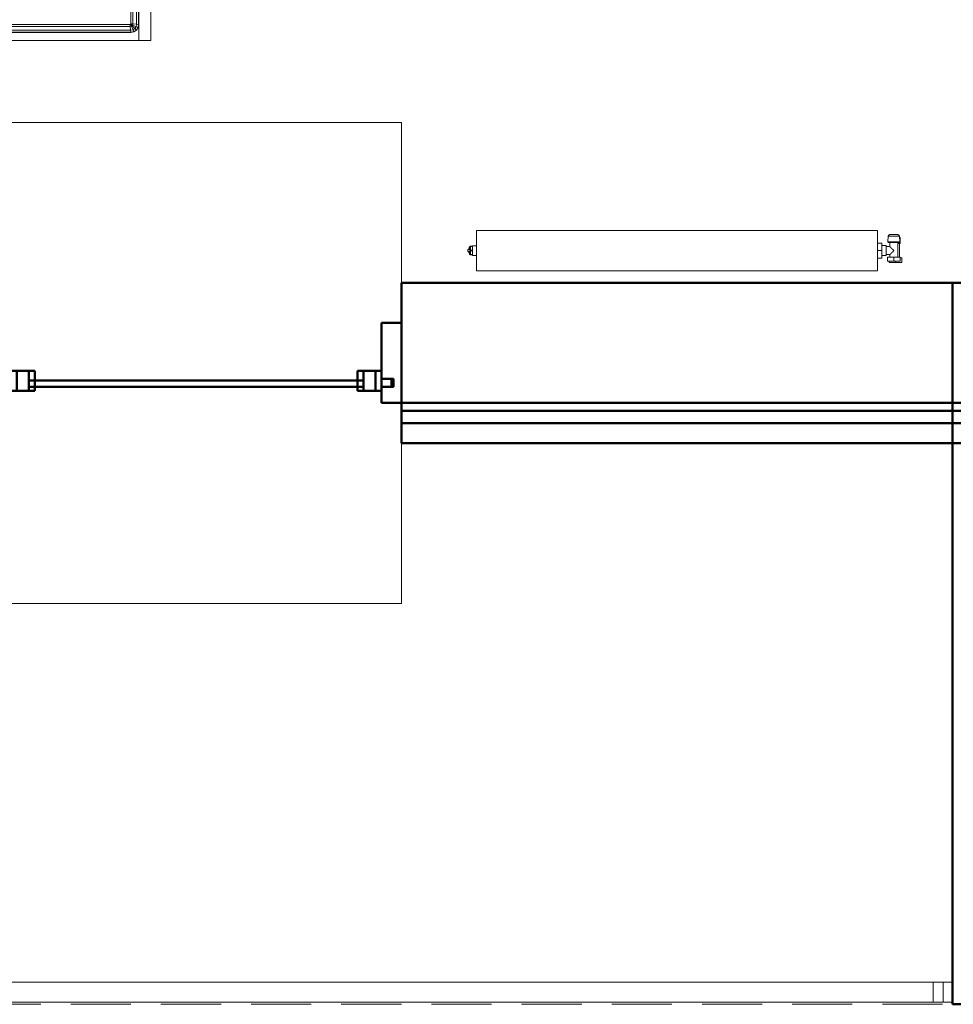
# Model space of a CAD drawing. Header units: millimetres. Extents: x 26623 to 48924, y 4737 to 39091.
# Tile 4 of 91: x 29096 to 31425, y 28638 to 31094. Entities that reach past the tile are written whole.
import ezdxf

# ---------------------------------------------------------------- set-up
doc = ezdxf.new("R2010")
doc.units = ezdxf.units.MM
doc.linetypes.add('ADSK_Скрыто', pattern=[300, 150, -150])
doc.linetypes.add('ADSK_Штриховая_ш3 п1_5', pattern=[225, 150, -75])
for name, color, linetype, lineweight in [('A-DETL-____-HDLN', 90, 'ADSK_Скрыто', 9), ('A-DETL-____-MBND', 5, 'ADSK_Штриховая_ш3 п1_5', 20), ('A-GENM-____-MCUT', 13, 'Continuous', 50), ('A-GENM-____-OTLN', 13, 'Continuous', 20), ('A-PART-____-MCUT', 2, 'Continuous', 50), ('A-PART-____-OTLN', 2, 'Continuous', 20), ('A-WALL-____-MCUT', 113, 'Continuous', 50), ('A-WALL-____-OTLN', 113, 'Continuous', 20), ('I-FURN-____-OTLN', 30, 'Continuous', 20), ('M-EQPM-____-OTLN', 50, 'Continuous', 20), ('Ограждение', 7, 'Continuous', 20)]:
    doc.layers.add(name, color=color, linetype=linetype, lineweight=lineweight)

# ---------------------------------------------------------------- blocks, each defined once
blk = doc.blocks.new('Прямая форма - Masonry Block - Structural-612045-В_Этаж 03_Водопровод')
at = {"layer": 'A-WALL-____-MCUT', "color": 9}
for p, q in [((4200, 400), (2625.1, 400)), ((2625.1, 400), (2625.1, 100)), ((4200, 100), (4200, 400)), ((2625.1, 100), (4200, 100))]:
    blk.add_line(p, q, dxfattribs=at)
at = {"layer": 'A-WALL-____-OTLN', "color": 253}
for p, q in [((0, 340.2), (0, 400)), ((0, 400), (0, 400)), ((0, 340.2), (0, 400)), ((0, 400), (0, 400)), ((0, 400), (0, 400)), ((0, 400), (0, 400)), ((0, 340.2), (0, 256.7)), ((0, 256.7), (0, 340.2)), ((0, 256.7), (0, 100)), ((0, 256.7), (0, 100)), ((0, 100), (0, 100)), ((0, 100), (0, 100))]:
    blk.add_line(p, q, dxfattribs=at)
blk = doc.blocks.new('Прямая форма - Gypsum Plasterboard - Waterproof-612046-В_Этаж 03_Водопровод')
at = {"layer": 'A-WALL-____-MCUT', "color": 9}
for p, q in [((4200, 50), (2625.1, 50)), ((2625.1, 50), (2625.1, 0)), ((4200, 0), (4200, 50)), ((2625.1, 0), (4200, 0))]:
    blk.add_line(p, q, dxfattribs=at)
at = {"layer": 'A-WALL-____-OTLN', "color": 253}
for p, q in [((0, 13.9), (0, 50)), ((0, 36.1), (0, 50)), ((0, 50), (0, 50)), ((0, 50), (0, 50)), ((0, 50), (0, 50)), ((0, 50), (0, 50)), ((0, 36.1), (0, 0)), ((0, 13.9), (0, 0)), ((0, 0), (0, 0)), ((0, 0), (0, 0)), ((0, 0), (0, 0)), ((0, 0), (0, 0))]:
    blk.add_line(p, q, dxfattribs=at)
blk = doc.blocks.new('Прямая форма - Concrete - Structural-612047-В_Этаж 03_Водопровод')
at = {"layer": 'A-WALL-____-MCUT', "color": 9}
for p, q in [((4100, 100), (2625.1, 100)), ((2625.1, 100), (2625.1, 80)), ((4100, 80), (4100, 100)), ((2625.1, 80), (4100, 80))]:
    blk.add_line(p, q, dxfattribs=at)
at = {"layer": 'A-WALL-____-OTLN', "color": 253}
for p, q in [((0, 85.6), (0, 100)), ((0, 94.4), (0, 100)), ((0, 100), (0, 100)), ((0, 100), (0, 100)), ((0, 94.4), (0, 80)), ((0, 85.6), (0, 80)), ((0, 80), (0, 80)), ((0, 80), (0, 80)), ((0, 80), (0, 80)), ((0, 80), (0, 80)), ((4100, 80), (4296, 80))]:
    blk.add_line(p, q, dxfattribs=at)
blk = doc.blocks.new('Прямая форма - Insulation - Thermal Break-612048-В_Этаж 03_Водопровод')
at = {"layer": 'A-WALL-____-MCUT', "color": 9}
for p, q in [((4100, 80), (2625.1, 80)), ((2625.1, 80), (2625.1, 50)), ((4100, 50), (4100, 80)), ((2625.1, 50), (4100, 50))]:
    blk.add_line(p, q, dxfattribs=at)
at = {"layer": 'A-WALL-____-OTLN', "color": 253}
blk.add_line((4100, 80), (4296, 80), dxfattribs=at)
blk = doc.blocks.new('Прямая форма - SW - 004-612049-В_Этаж 03_Водопровод')
for name in ['Прямая форма - Masonry Block - Structural-612045-В_Этаж 03_Водопровод', 'Прямая форма - Concrete - Structural-612047-В_Этаж 03_Водопровод', 'Прямая форма - Insulation - Thermal Break-612048-В_Этаж 03_Водопровод', 'Прямая форма - Gypsum Plasterboard - Waterproof-612046-В_Этаж 03_Водопровод']:
    blk.add_blockref(name, (0, 0))
blk = doc.blocks.new('Family - Masonry Block - Structural-612051-В_Этаж 03_Водопровод')
at = {"layer": 'A-PART-____-MCUT', "color": 9}
for p, q in [((4200, 400), (2625.1, 400)), ((2625.1, 400), (2625.1, 100)), ((2625.1, 100), (4200, 100))]:
    blk.add_line(p, q, dxfattribs=at)
blk = doc.blocks.new('Family - Gypsum Plasterboard - Waterproof-612053-В_Этаж 03_Водопровод')
at = {"layer": 'A-PART-____-MCUT', "color": 9}
for p, q in [((4200, 50), (2625.1, 50)), ((2625.1, 50), (2625.1, 0)), ((2625.1, 0), (4200, 0))]:
    blk.add_line(p, q, dxfattribs=at)
blk = doc.blocks.new('Family - OP - 004-612055-В_Этаж 03_Водопровод')
at = {"layer": 'A-GENM-____-MCUT', "lineweight": 9}
for p, q in [((30048.3, 30837.6), (27423.3, 30837.6)), ((30048.3, 29637.6), (30048.3, 30837.6)), ((27423.3, 29637.6), (30048.3, 29637.6))]:
    blk.add_line(p, q, dxfattribs=at)
blk = doc.blocks.new('Family - Concrete - Structural-612057-В_Этаж 03_Водопровод')
at = {"layer": 'A-PART-____-MCUT', "color": 9}
for p, q in [((4100, 100), (2625.1, 100)), ((2625.1, 100), (2625.1, 80)), ((2625.1, 80), (4100, 80))]:
    blk.add_line(p, q, dxfattribs=at)
blk = doc.blocks.new('Family - Insulation - Thermal Break-612059-В_Этаж 03_Водопровод')
at = {"layer": 'A-PART-____-MCUT', "color": 9}
for p, q in [((4100, 80), (2625.1, 80)), ((2625.1, 80), (2625.1, 50)), ((4100, 50), (4100, 80)), ((2625.1, 50), (4100, 50))]:
    blk.add_line(p, q, dxfattribs=at)
at = {"layer": 'A-PART-____-OTLN', "color": 253}
blk.add_line((4100, 80), (4296, 80), dxfattribs=at)
blk = doc.blocks.new('Прямая форма - V line-612216-В_Этаж 03_Водопровод')
at = {"layer": 'Ограждение', "color": 253}
for p, q in [((36.4, -5), (84.5, -5)), ((84.5, -5), (84.5, -55)), ((36.4, -55), (84.5, -55))]:
    blk.add_line(p, q, dxfattribs=at)
blk = doc.blocks.new('Прямая форма - Steel - Stainless-612217-В_Этаж 03_Водопровод')
blk.add_blockref('Прямая форма - V line-612216-В_Этаж 03_Водопровод', (0, 0))
blk = doc.blocks.new('Прямая форма - Steel - Stainless-612222-В_Этаж 03_Водопровод')
at = {"layer": 'Ограждение', "color": 253}
for p, q in [((59.5, -55), (59.5, -5)), ((4011.9, -5), (59.5, -5)), ((4011.9, -5), (4011.9, -55)), ((4011.9, -55), (59.5, -55))]:
    blk.add_line(p, q, dxfattribs=at)
blk = doc.blocks.new('Прямая форма - RAILING - 004-612237-В_Этаж 03_Водопровод')
for name in ['Прямая форма - Steel - Stainless-612217-В_Этаж 03_Водопровод', 'Прямая форма - Steel - Stainless-612222-В_Этаж 03_Водопровод']:
    blk.add_blockref(name, (0, 0))
blk = doc.blocks.new('Family - V line-612241-В_Этаж 03_Водопровод')
at = {"layer": 'A-PART-____-OTLN', "color": 253}
for p, q in [((36.4, -5), (84.5, -5)), ((84.5, -5), (84.5, -55)), ((36.4, -55), (84.5, -55))]:
    blk.add_line(p, q, dxfattribs=at)
blk = doc.blocks.new('Family - Steel - Stainless-612242-В_Этаж 03_Водопровод')
blk.add_blockref('Family - V line-612241-В_Этаж 03_Водопровод', (0, 0))
blk = doc.blocks.new('Family - Steel - Stainless-612250-В_Этаж 03_Водопровод')
at = {"layer": 'A-PART-____-OTLN', "color": 253}
for p, q in [((59.5, -55), (59.5, -5)), ((4011.9, -5), (59.5, -5)), ((4011.9, -55), (59.5, -55))]:
    blk.add_line(p, q, dxfattribs=at)
blk = doc.blocks.new('Прямая форма - Masonry Block - Structural-612527-В_Этаж 03_Водопровод')
at = {"layer": 'A-WALL-____-MCUT', "color": 9}
for p, q in [((545.5, -100), (350, -100)), ((350, -100), (350, -104)), ((350, -104), (350, -300)), ((545.5, -132.9), (545.5, -100)), ((1800, -132.9), (545.5, -132.9)), ((1800, -400), (1800, -132.9)), ((0, -300), (0, -400)), ((350, -300), (0, -300)), ((0, -400), (1800, -400))]:
    blk.add_line(p, q, dxfattribs=at)
at = {"layer": 'A-WALL-____-OTLN', "color": 253}
for p, q in [((602.5, -100), (545.5, -132.9)), ((545.5, -100), (602.5, -100)), ((1800, -100), (602.5, -100)), ((1800, -132.9), (1800, -100))]:
    blk.add_line(p, q, dxfattribs=at)
blk = doc.blocks.new('Прямая форма - Insulation - Thermal Break-612528-В_Этаж 03_Водопровод')
at = {"layer": 'A-WALL-____-MCUT', "color": 9}
for p, q in [((320, -50), (0, -50)), ((0, -50), (0, -80)), ((320, -80), (320, -50)), ((1800, -50), (350, -50)), ((350, -50), (350, -80)), ((1800, -80), (1800, -50)), ((0, -80), (320, -80)), ((350, -80), (1800, -80))]:
    blk.add_line(p, q, dxfattribs=at)
blk = doc.blocks.new('Прямая форма - Concrete - Structural-612529-В_Этаж 03_Водопровод')
at = {"layer": 'A-WALL-____-MCUT', "color": 9}
for p, q in [((0, -80), (0, -100)), ((300, -80), (0, -80)), ((300, -100), (300, -80)), ((350, -80), (350, -100)), ((545.5, -80), (350, -80)), ((545.5, -100), (545.5, -80)), ((0, -100), (300, -100)), ((350, -100), (545.5, -100))]:
    blk.add_line(p, q, dxfattribs=at)
at = {"layer": 'A-WALL-____-OTLN', "color": 253}
for p, q in [((602.5, -100), (637.2, -80)), ((1800, -100), (1800, -80)), ((602.5, -100), (545.5, -100)), ((1800, -100), (602.5, -100))]:
    blk.add_line(p, q, dxfattribs=at)
blk = doc.blocks.new('Прямая форма - Gypsum Plasterboard - Waterproof-612530-В_Этаж 03_Водопровод')
at = {"layer": 'A-WALL-____-MCUT', "color": 9}
for p, q in [((400, 0), (400, -50)), ((545.5, 0), (400, 0)), ((545.5, -50), (545.5, 0)), ((400, -50), (545.5, -50))]:
    blk.add_line(p, q, dxfattribs=at)
at = {"layer": 'A-WALL-____-OTLN', "color": 253}
for p, q in [((775.7, 0), (545.5, 0)), ((775.7, 0), (1800, 0)), ((1800, -50), (1800, 0)), ((689.1, -50), (775.7, 0))]:
    blk.add_line(p, q, dxfattribs=at)
blk = doc.blocks.new('Прямая форма - SW - 005-612531-В_Этаж 03_Водопровод')
for name in ['Прямая форма - Gypsum Plasterboard - Waterproof-612530-В_Этаж 03_Водопровод', 'Прямая форма - Insulation - Thermal Break-612528-В_Этаж 03_Водопровод', 'Прямая форма - Concrete - Structural-612529-В_Этаж 03_Водопровод', 'Прямая форма - Masonry Block - Structural-612527-В_Этаж 03_Водопровод']:
    blk.add_blockref(name, (0, 0))
blk = doc.blocks.new('Family - Masonry Block - Structural-612533-В_Этаж 03_Водопровод')
at = {"layer": 'A-PART-____-MCUT', "color": 9}
for p, q in [((545.5, -100), (350, -100)), ((350, -100), (350, -104)), ((350, -104), (350, -300)), ((545.5, -132.9), (545.5, -100)), ((1800, -132.9), (545.5, -132.9)), ((1800, -400), (1800, -132.9)), ((0, -300), (0, -400)), ((350, -300), (0, -300)), ((0, -400), (1800, -400))]:
    blk.add_line(p, q, dxfattribs=at)
at = {"layer": 'A-PART-____-OTLN', "color": 253}
for p, q in [((602.5, -100), (545.5, -132.9)), ((545.5, -100), (602.5, -100)), ((1800, -100), (602.5, -100)), ((1800, -132.9), (1800, -100))]:
    blk.add_line(p, q, dxfattribs=at)
blk = doc.blocks.new('Прямая форма - Glass-612959-В_Этаж 03_Водопровод')
at = {"layer": 'A-WALL-____-MCUT', "color": 9}
for p, q in [((417.5, 6), (-417.5, 6)), ((-417.5, 6), (-417.5, -10)), ((417.5, -10), (417.5, 6)), ((-417.5, -10), (417.5, -10))]:
    blk.add_line(p, q, dxfattribs=at)
blk = doc.blocks.new('Прямая форма - Iron-612970-В_Этаж 03_Водопровод')
at = {"layer": 'A-WALL-____-MCUT', "color": 9}
for p, q in [((-462.5, 30), (-462.5, -20)), ((-402.5, 30), (-462.5, 30)), ((-462.5, 30), (-462.5, -20)), ((-447.5, 30), (-462.5, 30)), ((-447.5, 30), (-447.5, -20)), ((-417.5, 30), (-447.5, 30)), ((-447.5, -20), (-447.5, 30)), ((-417.5, -20), (-417.5, 30)), ((-402.5, -20), (-402.5, 30)), ((462.5, 30), (402.5, 30)), ((402.5, 30), (402.5, -20)), ((417.5, 30), (417.5, -20)), ((447.5, 30), (417.5, 30)), ((462.5, 30), (447.5, 30)), ((447.5, 30), (447.5, -20)), ((447.5, -20), (447.5, 30)), ((462.5, -20), (462.5, 30)), ((462.5, -20), (462.5, 30)), ((-492.5, 10), (-492.5, -10)), ((-462.5, 10), (-492.5, 10)), ((-462.5, -10), (-462.5, 10)), ((492.5, 10), (462.5, 10)), ((462.5, 10), (462.5, -10)), ((492.5, -10), (492.5, 10)), ((-492.5, -10), (-462.5, -10)), ((-462.5, -20), (-402.5, -20)), ((-462.5, -20), (-447.5, -20)), ((-447.5, -20), (-417.5, -20)), ((402.5, -20), (462.5, -20)), ((417.5, -20), (447.5, -20)), ((447.5, -20), (462.5, -20)), ((462.5, -10), (492.5, -10))]:
    blk.add_line(p, q, dxfattribs=at)
blk = doc.blocks.new('Прямая форма - V line-612987-В_Этаж 03_Водопровод')
at = {"layer": 'A-WALL-____-MCUT', "color": 9}
for p, q in [((512.5, 150), (462.5, 150)), ((462.5, 150), (462.5, 10)), ((512.5, -50), (512.5, 150)), ((462.5, 10), (487.5, 10)), ((487.5, 10), (487.5, -10)), ((487.5, -10), (462.5, -10)), ((462.5, -10), (462.5, -50)), ((462.5, -50), (512.5, -50))]:
    blk.add_line(p, q, dxfattribs=at)
blk = doc.blocks.new('Прямая форма - Iron-612988-В_Этаж 03_Водопровод')
blk.add_blockref('Прямая форма - V line-612987-В_Этаж 03_Водопровод', (0, 0))
blk = doc.blocks.new('Прямая форма - CW-002-612995-В_Этаж 03_Водопровод')
for name in ['Прямая форма - Iron-612988-В_Этаж 03_Водопровод', 'Прямая форма - Iron-612970-В_Этаж 03_Водопровод', 'Прямая форма - Glass-612959-В_Этаж 03_Водопровод']:
    blk.add_blockref(name, (0, 0))
blk = doc.blocks.new('Family - Glass-612997-В_Этаж 03_Водопровод')
at = {"layer": 'A-PART-____-MCUT', "color": 9}
for p, q in [((417.5, 6), (-417.5, 6)), ((-417.5, 6), (-417.5, -10)), ((417.5, -10), (417.5, 6)), ((-417.5, -10), (417.5, -10))]:
    blk.add_line(p, q, dxfattribs=at)
blk = doc.blocks.new('Family - Iron-613014-В_Этаж 03_Водопровод')
at = {"layer": 'A-PART-____-MCUT', "color": 9}
for p, q in [((-462.5, 30), (-462.5, -20)), ((-402.5, 30), (-462.5, 30)), ((-462.5, 30), (-462.5, -20)), ((-447.5, 30), (-462.5, 30)), ((-447.5, 30), (-447.5, -20)), ((-417.5, 30), (-447.5, 30)), ((-447.5, -20), (-447.5, 30)), ((-417.5, -20), (-417.5, 30)), ((-402.5, -20), (-402.5, 30)), ((462.5, 30), (402.5, 30)), ((402.5, 30), (402.5, -20)), ((417.5, 30), (417.5, -20)), ((447.5, 30), (417.5, 30)), ((462.5, 30), (447.5, 30)), ((447.5, 30), (447.5, -20)), ((447.5, -20), (447.5, 30)), ((462.5, -20), (462.5, 30)), ((462.5, -20), (462.5, 30)), ((-492.5, 10), (-492.5, -10)), ((-462.5, 10), (-492.5, 10)), ((-462.5, -10), (-462.5, 10)), ((492.5, 10), (462.5, 10)), ((462.5, 10), (462.5, -10)), ((492.5, -10), (492.5, 10)), ((-492.5, -10), (-462.5, -10)), ((-462.5, -20), (-402.5, -20)), ((-462.5, -20), (-447.5, -20)), ((-447.5, -20), (-417.5, -20)), ((402.5, -20), (462.5, -20)), ((417.5, -20), (447.5, -20)), ((447.5, -20), (462.5, -20)), ((462.5, -10), (492.5, -10))]:
    blk.add_line(p, q, dxfattribs=at)
blk = doc.blocks.new('Family - V line-613040-В_Этаж 03_Водопровод')
at = {"layer": 'A-PART-____-MCUT', "color": 9}
for p, q in [((512.5, 150), (462.5, 150)), ((462.5, 150), (462.5, 10)), ((512.5, -50), (512.5, 150)), ((462.5, 10), (487.5, 10)), ((487.5, 10), (487.5, -10)), ((487.5, -10), (462.5, -10)), ((462.5, -10), (462.5, -50)), ((462.5, -50), (512.5, -50))]:
    blk.add_line(p, q, dxfattribs=at)
blk = doc.blocks.new('Family - Iron-613041-В_Этаж 03_Водопровод')
blk.add_blockref('Family - V line-613040-В_Этаж 03_Водопровод', (0, 0))
blk = doc.blocks.new('Прямая форма - Timber - Floor-613062-В_Этаж 03_Водопровод')
at = {"layer": 'A-DETL-____-MBND', "color": 253}
blk.add_line((-6439.9, -9270), (-2439.9, -9270), dxfattribs=at)
blk = doc.blocks.new('Прямая форма - SLA - 009-613065-В_Этаж 03_Водопровод')
blk.add_blockref('Прямая форма - Timber - Floor-613062-В_Этаж 03_Водопровод', (0, 0))
blk = doc.blocks.new('Family - Timber - Floor-613069-В_Этаж 03_Водопровод')
at = {"layer": 'A-DETL-____-MBND', "color": 253}
blk.add_line((-6439.9, -9270), (-2439.9, -9270), dxfattribs=at)
blk = doc.blocks.new('Прямая форма - V line-610154-В_Этаж 03_Водопровод')
at = {"layer": 'I-FURN-____-OTLN', "color": 253}
for p, q in [((-900, -300), (-900, 0)), ((-645.4, 0), (-645.4, -30)), ((-645.4, 0), (-645.4, -30)), ((-388.3, 0), (-388.3, -30)), ((-388.3, 0), (-388.3, -30)), ((-129.6, 0), (-129.6, -30)), ((-129.6, 0), (-129.6, -30)), ((129.6, 0), (129.6, -30)), ((129.6, 0), (129.6, -30)), ((388.3, 0), (388.3, -30)), ((388.3, 0), (388.3, -30)), ((645.4, 0), (645.4, -30)), ((645.4, 0), (645.4, -30)), ((-645.4, -30), (-900, -30)), ((-900, -30), (-645.4, -30)), ((-880, -50), (-878.5, -42.3)), ((-879.3, -50.1), (-877.8, -42.6)), ((-878.5, -42.3), (-874.1, -35.9)), ((-877.8, -42.6), (-878.5, -42.3)), ((-877.8, -42.6), (-873.7, -36.3)), ((-873, -44.6), (-877.8, -42.6)), ((-874.1, -35.9), (-867.7, -31.5)), ((-873.7, -36.3), (-874.1, -35.9)), ((-874.1, -50.6), (-873, -44.6)), ((-873.7, -36.3), (-867.4, -32.2)), ((-869.9, -40.1), (-873.7, -36.3)), ((-873, -44.6), (-869.9, -40.1)), ((-864.5, -48.1), (-873, -44.6)), ((-869.9, -40.1), (-865.4, -37)), ((-863.5, -46.5), (-869.9, -40.1)), ((-867.7, -31.5), (-860, -30)), ((-867.4, -32.2), (-867.7, -31.5)), ((-867.4, -32.2), (-859.9, -30.7)), ((-865.4, -37), (-867.4, -32.2)), ((-865.4, -37), (-859.4, -35.9)), ((-861.9, -45.5), (-865.4, -37)), ((-865.2, -51.5), (-864.5, -48.1)), ((-864.5, -48.1), (-863.5, -46.5)), ((-860, -50), (-864.5, -48.1)), ((-863.5, -46.5), (-861.9, -45.5)), ((-860, -50), (-863.5, -46.5)), ((-861.9, -45.5), (-858.5, -44.8)), ((-860, -50), (-861.9, -45.5)), ((-859.9, -30.7), (-860, -30)), ((-859.9, -30.7), (826, -30.7)), ((-859.4, -35.9), (-859.9, -30.7)), ((-859.4, -35.9), (826, -35.9)), ((-858.5, -44.8), (-859.4, -35.9)), ((-858.5, -44.8), (826, -44.8)), ((-858, -50), (-858.5, -44.8)), ((-388.3, -30), (-645.4, -30)), ((-645.4, -30), (-388.3, -30)), ((-129.6, -30), (-388.3, -30)), ((-388.3, -30), (-129.6, -30)), ((129.6, -30), (-129.6, -30)), ((-129.6, -30), (129.6, -30)), ((388.3, -30), (129.6, -30)), ((129.6, -30), (388.3, -30)), ((388.3, -30), (645.4, -30)), ((388.3, -30), (645.4, -30)), ((645.4, -30), (826, -30)), ((645.4, -30), (826, -30)), ((-880, -1950), (-880, -50)), ((-879.3, -50.1), (-880, -50)), ((-879.3, -1949.9), (-879.3, -50.1)), ((-874.1, -50.6), (-879.3, -50.1)), ((-874.1, -1949.4), (-874.1, -50.6)), ((-865.2, -51.5), (-874.1, -50.6)), ((-865.2, -1948.5), (-865.2, -51.5)), ((-860, -52), (-865.2, -51.5)), ((-859.7, -50.3), (-860, -50)), ((-860, -52), (-859.7, -50.3)), ((-860, -1948), (-860, -52)), ((-859.7, -50.3), (-858, -50)), ((-858, -50), (826, -50)), ((-900, -300), (-1104, -300)), ((-900, -1970), (-900, -300)), ((860, -400), (860, -1948)), ((865.2, -400), (865.2, -1948.5)), ((874.1, -400), (874.1, -1949.4)), ((879.3, -400), (879.3, -1949.9)), ((880, -400), (880, -1950)), ((900, -400), (900, -1970)), ((-880, -1950), (-879.3, -1949.9)), ((-878.5, -1957.7), (-880, -1950)), ((-879.3, -1949.9), (-874.1, -1949.4)), ((-877.8, -1957.4), (-879.3, -1949.9)), ((-877.8, -1957.4), (-878.5, -1957.7)), ((-874.1, -1964.1), (-878.5, -1957.7)), ((-873, -1955.4), (-877.8, -1957.4)), ((-873.7, -1963.7), (-877.8, -1957.4)), ((-874.1, -1949.4), (-865.2, -1948.5)), ((-873, -1955.4), (-874.1, -1949.4)), ((-873.7, -1963.7), (-874.1, -1964.1)), ((-867.7, -1968.5), (-874.1, -1964.1)), ((-869.9, -1959.9), (-873.7, -1963.7)), ((-867.4, -1967.8), (-873.7, -1963.7)), ((-864.5, -1951.9), (-873, -1955.4)), ((-869.9, -1959.9), (-873, -1955.4)), ((-863.5, -1953.5), (-869.9, -1959.9)), ((-865.4, -1963), (-869.9, -1959.9)), ((-865.4, -1963), (-867.4, -1967.8)), ((-861.9, -1954.5), (-865.4, -1963)), ((-859.4, -1964.1), (-865.4, -1963)), ((-865.2, -1948.5), (-860, -1948)), ((-864.5, -1951.9), (-865.2, -1948.5)), ((-860, -1950), (-864.5, -1951.9)), ((-863.5, -1953.5), (-864.5, -1951.9)), ((-860, -1950), (-863.5, -1953.5)), ((-861.9, -1954.5), (-863.5, -1953.5)), ((-860, -1950), (-861.9, -1954.5)), ((-858.5, -1955.2), (-861.9, -1954.5)), ((-859.7, -1949.7), (-860, -1948)), ((-859.7, -1949.7), (-860, -1950)), ((-859.4, -1964.1), (-859.9, -1969.3)), ((-858, -1950), (-859.7, -1949.7)), ((-858.5, -1955.2), (-859.4, -1964.1)), ((859.4, -1964.1), (-859.4, -1964.1)), ((-858, -1950), (-858.5, -1955.2)), ((858.5, -1955.2), (-858.5, -1955.2)), ((858, -1950), (-858, -1950)), ((859.7, -1949.7), (858, -1950)), ((858, -1950), (858.5, -1955.2)), ((861.9, -1954.5), (858.5, -1955.2)), ((858.5, -1955.2), (859.4, -1964.1)), ((865.4, -1963), (859.4, -1964.1)), ((859.4, -1964.1), (859.9, -1969.3)), ((860, -1948), (859.7, -1949.7)), ((859.7, -1949.7), (860, -1950)), ((860, -1948), (865.2, -1948.5)), ((860, -1950), (864.5, -1951.9)), ((860, -1950), (863.5, -1953.5)), ((860, -1950), (861.9, -1954.5)), ((863.5, -1953.5), (861.9, -1954.5)), ((861.9, -1954.5), (865.4, -1963)), ((864.5, -1951.9), (863.5, -1953.5)), ((863.5, -1953.5), (869.9, -1959.9)), ((865.2, -1948.5), (864.5, -1951.9)), ((864.5, -1951.9), (873, -1955.4)), ((865.2, -1948.5), (874.1, -1949.4)), ((869.9, -1959.9), (865.4, -1963)), ((865.4, -1963), (867.4, -1967.8)), ((873.7, -1963.7), (867.4, -1967.8)), ((874.1, -1964.1), (867.7, -1968.5)), ((873, -1955.4), (869.9, -1959.9)), ((869.9, -1959.9), (873.7, -1963.7)), ((874.1, -1949.4), (873, -1955.4)), ((873, -1955.4), (877.8, -1957.4)), ((877.8, -1957.4), (873.7, -1963.7)), ((873.7, -1963.7), (874.1, -1964.1)), ((874.1, -1949.4), (879.3, -1949.9)), ((878.5, -1957.7), (874.1, -1964.1)), ((879.3, -1949.9), (877.8, -1957.4)), ((877.8, -1957.4), (878.5, -1957.7)), ((880, -1950), (878.5, -1957.7)), ((879.3, -1949.9), (880, -1950)), ((-900, -1970), (-645.4, -1970)), ((-900, -1970), (-900, -2000)), ((-900, -1970), (-900, -2000)), ((-900, -1970), (-645.4, -1970)), ((-867.4, -1967.8), (-867.7, -1968.5)), ((-860, -1970), (-867.7, -1968.5)), ((-859.9, -1969.3), (-867.4, -1967.8)), ((-859.9, -1969.3), (-860, -1970)), ((859.9, -1969.3), (-859.9, -1969.3)), ((-645.4, -1970), (-388.3, -1970)), ((-645.4, -1970), (-645.4, -2000)), ((-645.4, -1970), (-645.4, -2000)), ((-645.4, -1970), (-388.3, -1970)), ((-388.3, -1970), (-129.6, -1970)), ((-388.3, -1970), (-388.3, -2000)), ((-388.3, -1970), (-388.3, -2000)), ((-388.3, -1970), (-129.6, -1970)), ((-129.6, -1970), (129.6, -1970)), ((-129.6, -1970), (-129.6, -2000)), ((-129.6, -1970), (-129.6, -2000)), ((-129.6, -1970), (129.6, -1970)), ((129.6, -1970), (388.3, -1970)), ((129.6, -1970), (129.6, -2000)), ((129.6, -1970), (129.6, -2000)), ((129.6, -1970), (388.3, -1970)), ((388.3, -1970), (645.4, -1970)), ((388.3, -1970), (388.3, -2000)), ((388.3, -1970), (388.3, -2000)), ((388.3, -1970), (645.4, -1970)), ((645.4, -1970), (900, -1970)), ((645.4, -1970), (645.4, -2000)), ((645.4, -1970), (645.4, -2000)), ((645.4, -1970), (900, -1970)), ((867.4, -1967.8), (859.9, -1969.3)), ((859.9, -1969.3), (860, -1970)), ((867.7, -1968.5), (860, -1970)), ((867.4, -1967.8), (867.7, -1968.5)), ((900, -1970), (900, -2000)), ((900, -1970), (900, -2000)), ((-645.4, -2000), (-900, -2000)), ((-900, -2000), (-645.4, -2000)), ((-388.3, -2000), (-645.4, -2000)), ((-645.4, -2000), (-388.3, -2000)), ((-129.6, -2000), (-388.3, -2000)), ((-388.3, -2000), (-129.6, -2000)), ((129.6, -2000), (-129.6, -2000)), ((-129.6, -2000), (129.6, -2000)), ((388.3, -2000), (129.6, -2000)), ((129.6, -2000), (388.3, -2000)), ((645.4, -2000), (388.3, -2000)), ((388.3, -2000), (645.4, -2000)), ((645.4, -2000), (900, -2000)), ((645.4, -2000), (900, -2000))]:
    blk.add_line(p, q, dxfattribs=at)
blk = doc.blocks.new('Прямая форма - FU - 059-613398-В_Этаж 03_Водопровод')
blk.add_blockref('Прямая форма - V line-610154-В_Этаж 03_Водопровод', (0, 0))
blk = doc.blocks.new('V line_ifc_RVT-1-В_Этаж 03_Водопровод')
at = {"layer": 'A-GENM-____-OTLN', "color": 253, "lineweight": 20}
for name, p in [('Прямая форма - SLA - 009-613065-В_Этаж 03_Водопровод', (33863.1, 37907.6)), ('Family - OP - 004-612055-В_Этаж 03_Водопровод', (0, 0))]:
    blk.add_blockref(name, p, dxfattribs=at)
at = {"layer": 'A-PART-____-OTLN', "color": 253, "lineweight": 20}
for name, p in [('Family - Timber - Floor-613069-В_Этаж 03_Водопровод', (33863.1, 37907.6)), ('Family - Masonry Block - Structural-612051-В_Этаж 03_Водопровод', (27423.2, 30037.6)), ('Family - Iron-613041-В_Этаж 03_Водопровод', (29535.8, 30187.6)), ('Family - Iron-613014-В_Этаж 03_Водопровод', (29535.8, 30187.6)), ('Family - Glass-612997-В_Этаж 03_Водопровод', (29535.8, 30187.6)), ('Family - Concrete - Structural-612057-В_Этаж 03_Водопровод', (27423.2, 30037.6)), ('Family - Insulation - Thermal Break-612059-В_Этаж 03_Водопровод', (27423.2, 30037.6)), ('Family - Gypsum Plasterboard - Waterproof-612053-В_Этаж 03_Водопровод', (27423.2, 30037.6))]:
    blk.add_blockref(name, p, dxfattribs=at)
for name, p, rotation in [('Family - Masonry Block - Structural-612533-В_Этаж 03_Водопровод', (31823.2, 30437.6), 270), ('Family - Steel - Stainless-612250-В_Этаж 03_Водопровод', (31459.7, 28637.6), 180), ('Family - Steel - Stainless-612242-В_Этаж 03_Водопровод', (31459.7, 28637.6), 180)]:
    blk.add_blockref(name, p, dxfattribs=dict(at, rotation=rotation))
at = {"layer": 'A-WALL-____-OTLN', "color": 253, "lineweight": 20}
for name, p in [('Прямая форма - SW - 004-612049-В_Этаж 03_Водопровод', (27423.2, 30037.6)), ('Прямая форма - CW-002-612995-В_Этаж 03_Водопровод', (29535.8, 30187.6))]:
    blk.add_blockref(name, p, dxfattribs=at)
at = {"layer": 'A-WALL-____-OTLN', "color": 253, "lineweight": 20, "rotation": 270}
blk.add_blockref('Прямая форма - SW - 005-612531-В_Этаж 03_Водопровод', (31823.2, 30437.6), dxfattribs=at)
at = {"layer": 'I-FURN-____-OTLN', "color": 253, "lineweight": 20, "rotation": 90}
blk.add_blockref('Прямая форма - FU - 059-613398-В_Этаж 03_Водопровод', (27423.2, 31941.6), dxfattribs=at)
at = {"layer": 'Ограждение', "color": 253, "lineweight": 20, "rotation": 180}
blk.add_blockref('Прямая форма - RAILING - 004-612237-В_Этаж 03_Водопровод', (31459.7, 28637.6), dxfattribs=at)
blk = doc.blocks.new('ADSK_Радиатор универсальный_Боковое подключение_Клапаны - Радиатор 600х1000-V50-В_Этаж 03_Водопровод')
at = {"layer": 'A-DETL-____-HDLN', "flags": 128}
for points in [[(-554, 0), (-554, 0), (-554, 0), (-553.9, 0), (-553.8, 0)], [(-553.8, 0), (-553.9, 0), (-553.9, 0), (-554, 0), (-554, 0), (-554, 0)], [(-549.8, -20), (-549.9, -20), (-549.9, -20), (-550, -20), (-550, -20), (-550, -20), (-550, -20)], [(-550, -20), (-550, -20), (-550, -20), (-549.9, -20), (-549.9, -20), (-549.8, -20), (-549.7, -20)], [(-532, -20), (-532, -20), (-532, -20), (-532.1, -20), (-532.1, -20), (-532.2, -20), (-532.3, -20)], [(-532.3, -20), (-532.2, -20), (-532.1, -20), (-532.1, -20), (-532, -20), (-532, -20), (-532, -20), (-532, -20)], [(-528, 0), (-528, 0), (-528, 0), (-528.1, 0), (-528.2, 0), (-528.3, 0)], [(-528.2, 0), (-528.1, 0), (-528.1, 0), (-528, 0), (-528, 0), (-528, 0)]]:
    blk.add_lwpolyline(points, dxfattribs=at)
at = {"layer": 'M-EQPM-____-OTLN'}
for p, q in [((-561, 50), (-545, 50)), ((-561, 38), (-561, 50)), ((-545, 50), (-529, 50)), ((-545, 50), (-545, 46)), ((-529, 46), (-529, 50)), ((500, 70), (-500, 70)), ((-500, 70), (-500, -30)), ((-500, 70), (500, 70)), ((-500, -30), (-500, 70)), ((500, -30), (500, 70)), ((500, 70), (500, -30)), ((-557, 38), (-561, 38)), ((-557, 46), (-541, 46)), ((-557, 36), (-557, 46)), ((-541, 36), (-557, 36)), ((-555, 36), (-555, 2)), ((-551, 36), (-551, 0)), ((-541, 46), (-525, 46)), ((-541, 46), (-541, 36)), ((-525, 36), (-541, 36)), ((-531, 30), (-531, 36)), ((-522, 30), (-531, 30)), ((-525, 36), (-525, 46)), ((-511, 32.5), (-522, 32.5)), ((-522, 32.5), (-522, 7.5)), ((-511, 20), (-511, 38.5)), ((-500, 38.5), (-511, 38.5)), ((510, 32), (500, 32)), ((510, 30.9), (510, 32)), ((510, 30.8), (510, 29.9)), ((510, 30.8), (515, 30.8)), ((515, 29.9), (510, 29.9)), ((510, 21.1), (510, 29.8)), ((517, 30.8), (515, 30.8)), ((515, 29.9), (515, 30.8)), ((515, 29.9), (515, 20.9)), ((517, 30.5), (517, 30.8)), ((517, 9.2), (517, 30.8)), ((-556.5, 2), (-556.5, -13)), ((-551, 2), (-556.5, 2)), ((-551, 0), (-531, 0)), ((-531, 0), (-531, 10)), ((-531, 10), (-522, 10)), ((-522, 7.5), (-511, 7.5)), ((-511, 1.5), (-511, 20)), ((-500, 20), (-511, 20)), ((-500, 1.5), (-511, 1.5)), ((500, 8), (510, 8)), ((510, 20.9), (510, 19.1)), ((510, 20.9), (515, 20.9)), ((515, 19.1), (510, 19.1)), ((510, 10.2), (510, 18.9)), ((510, 10.1), (510, 9.2)), ((510, 10.1), (515, 10.1)), ((515, 9.2), (510, 9.2)), ((510, 8), (510, 9.1)), ((515, 19.1), (515, 20.9)), ((515, 19.1), (515, 10.1)), ((515, 9.2), (515, 10.1)), ((515, 9.2), (517, 9.2)), ((517, 22.5), (522, 22.5)), ((517, 17.5), (522, 17.5)), ((517, 9.2), (517, 9.5)), ((522, 17.5), (522, 22.5)), ((-556.5, -13), (-555.2, -13)), ((-556, -2.3), (-554.9, -15.8)), ((-556, -2.3), (-526, -2.3)), ((-554.9, -15.8), (-527.1, -15.8)), ((-527.1, -15.8), (-526, -2.3)), ((-500, -30), (500, -30)), ((500, -30), (-500, -30))]:
    blk.add_line(p, q, dxfattribs=at)
at = {"layer": 'M-EQPM-____-OTLN', "flags": 128}
for points in [[(515, 30.8), (515.5, 30.7), (516, 30.6)], [(517, 29.9), (517.8, 29), (518.6, 27.5), (519.6, 24.3), (519.8, 22.5)], [(515, 9.2), (515.5, 9.3), (516, 9.4)], [(517, 10.1), (517.8, 11), (518.6, 12.5), (519.6, 15.7), (519.8, 17.5)], [(-556, -2.3), (-556, -2.3), (-556, -2.2), (-556, -2.1), (-556, -2), (-556, -1.9), (-556, -1.9), (-556, -1.8), (-556, -1.7), (-556, -1.6), (-555.9, -1.5), (-555.9, -1.5), (-555.9, -1.4), (-555.9, -1.3), (-555.9, -1.2), (-555.8, -1.2), (-555.8, -1.1), (-555.7, -1), (-555.7, -1), (-555.7, -0.9), (-555.6, -0.8), (-555.6, -0.8), (-555.5, -0.7), (-555.5, -0.6), (-555.4, -0.6), (-555.4, -0.5), (-555.3, -0.5), (-555.2, -0.4), (-555.2, -0.4), (-555.1, -0.3), (-555, -0.3), (-555, -0.2), (-554.9, -0.2), (-554.8, -0.2), (-554.7, -0.1), (-554.7, -0.1), (-554.6, -0.1), (-554.5, -0.1), (-554.4, 0), (-554.4, 0), (-554.3, 0), (-554.2, 0), (-554.1, 0), (-554, 0), (-554, 0)], [(-550, -20), (-550.2, -20), (-550.4, -20), (-550.6, -20), (-550.8, -19.9), (-551, -19.9), (-551.2, -19.9), (-551.4, -19.8), (-551.6, -19.7), (-551.8, -19.7), (-551.9, -19.6), (-552.1, -19.5), (-552.3, -19.4), (-552.5, -19.3), (-552.7, -19.2), (-552.8, -19.1), (-553, -19), (-553.1, -18.9), (-553.3, -18.8), (-553.4, -18.6), (-553.6, -18.5), (-553.7, -18.3), (-553.9, -18.2), (-554, -18), (-554.1, -17.9), (-554.2, -17.7), (-554.3, -17.5), (-554.4, -17.4), (-554.5, -17.2), (-554.6, -17), (-554.7, -16.8), (-554.7, -16.6), (-554.8, -16.4), (-554.8, -16.2), (-554.9, -16), (-554.9, -15.8)], [(-554, 0), (-554, 0), (-554, 0), (-553.9, 0), (-553.8, 0), (-553.7, 0), (-553.6, 0), (-553.5, 0), (-553.3, 0), (-553.2, 0), (-553, 0), (-552.8, 0), (-552.5, 0), (-552.3, 0), (-552, 0), (-551.7, 0), (-551.4, 0), (-551.1, 0), (-550.8, 0)], [(-528, 0), (-528, 0), (-528, 0), (-528.1, 0), (-528.2, 0), (-528.3, 0), (-528.4, 0), (-528.5, 0), (-528.7, 0), (-528.8, 0), (-529, 0), (-529.2, 0), (-529.5, 0), (-529.7, 0), (-530, 0), (-530.3, 0), (-530.6, 0), (-530.9, 0), (-531.2, 0), (-531.6, 0), (-531.9, 0), (-532.3, 0), (-532.7, 0), (-533.1, 0), (-533.5, 0), (-534, 0), (-534.4, 0), (-534.9, 0), (-535.3, 0), (-535.8, 0), (-536.3, 0), (-536.8, 0), (-537.3, 0), (-537.8, 0), (-538.3, 0), (-538.8, 0), (-539.3, 0), (-539.8, 0), (-540.3, 0), (-540.9, 0), (-541.4, 0), (-541.9, 0), (-542.4, 0), (-542.9, 0), (-543.4, 0), (-544, 0), (-544.5, 0), (-545, 0), (-545.4, 0), (-545.9, 0), (-546.4, 0), (-546.9, 0), (-547.3, 0), (-547.8, 0), (-548.2, 0), (-548.7, 0), (-549.1, 0), (-549.5, 0), (-549.9, 0), (-550.2, 0), (-550.6, 0), (-550.9, 0), (-551.3, 0), (-551.6, 0), (-551.9, 0), (-552.1, 0), (-552.4, 0), (-552.6, 0), (-552.9, 0), (-553.1, 0), (-553.2, 0), (-553.4, 0), (-553.6, 0), (-553.7, 0), (-553.8, 0), (-553.9, 0), (-553.9, 0), (-554, 0), (-554, 0), (-554, 0)], [(-546.3, -20), (-546.6, -20), (-546.9, -20), (-547.1, -20), (-547.4, -20), (-547.6, -20), (-547.9, -20), (-548.1, -20), (-548.3, -20), (-548.5, -20), (-548.7, -20), (-548.9, -20), (-549.1, -20), (-549.2, -20), (-549.4, -20), (-549.5, -20), (-549.6, -20), (-549.7, -20), (-549.8, -20), (-549.9, -20), (-549.9, -20), (-550, -20), (-550, -20), (-550, -20), (-550, -20)], [(-550, -20), (-550, -20), (-550, -20), (-549.9, -20), (-549.9, -20), (-549.8, -20), (-549.7, -20), (-549.6, -20), (-549.5, -20), (-549.4, -20), (-549.3, -20), (-549.1, -20), (-549, -20), (-548.8, -20), (-548.6, -20), (-548.4, -20), (-548.2, -20), (-548, -20), (-547.8, -20), (-547.5, -20), (-547.3, -20), (-547, -20), (-546.7, -20), (-546.5, -20), (-546.2, -20), (-545.9, -20), (-545.6, -20), (-545.2, -20), (-544.9, -20), (-544.6, -20), (-544.3, -20), (-543.9, -20), (-543.6, -20), (-543.2, -20), (-542.9, -20), (-542.5, -20), (-542.2, -20), (-541.8, -20), (-541.5, -20), (-541.1, -20), (-540.7, -20), (-540.4, -20), (-540, -20), (-539.7, -20), (-539.3, -20), (-539, -20), (-538.6, -20), (-538.3, -20), (-537.9, -20), (-537.6, -20), (-537.3, -20), (-536.9, -20), (-536.6, -20), (-536.3, -20), (-536, -20), (-535.7, -20), (-535.4, -20), (-535.1, -20), (-534.9, -20), (-534.6, -20), (-534.4, -20), (-534.1, -20), (-533.9, -20), (-533.7, -20), (-533.5, -20), (-533.3, -20), (-533.1, -20), (-532.9, -20), (-532.8, -20), (-532.6, -20), (-532.5, -20), (-532.4, -20), (-532.3, -20), (-532.2, -20), (-532.1, -20), (-532.1, -20), (-532, -20), (-532, -20), (-532, -20), (-532, -20)], [(-532, -20), (-532, -20), (-532, -20), (-532.1, -20), (-532.1, -20), (-532.2, -20), (-532.3, -20), (-532.4, -20), (-532.5, -20), (-532.6, -20), (-532.7, -20), (-532.9, -20), (-533, -20), (-533.2, -20), (-533.4, -20), (-533.6, -20), (-533.8, -20), (-534, -20), (-534.2, -20), (-534.5, -20), (-534.7, -20), (-535, -20), (-535.3, -20), (-535.5, -20), (-535.8, -20)], [(-527.1, -15.8), (-527.1, -16), (-527.2, -16.2), (-527.2, -16.4), (-527.3, -16.6), (-527.3, -16.8), (-527.4, -17), (-527.5, -17.2), (-527.6, -17.4), (-527.7, -17.5), (-527.8, -17.7), (-527.9, -17.9), (-528, -18), (-528.1, -18.2), (-528.3, -18.3), (-528.4, -18.5), (-528.6, -18.6), (-528.7, -18.8), (-528.9, -18.9), (-529, -19), (-529.2, -19.1), (-529.3, -19.2), (-529.5, -19.3), (-529.7, -19.4), (-529.9, -19.5), (-530.1, -19.6), (-530.2, -19.7), (-530.4, -19.7), (-530.6, -19.8), (-530.8, -19.9), (-531, -19.9), (-531.2, -19.9), (-531.4, -20), (-531.6, -20), (-531.8, -20), (-532, -20)], [(-531.4, 0), (-531.1, 0), (-530.7, 0), (-530.4, 0), (-530.1, 0), (-529.9, 0), (-529.6, 0), (-529.4, 0), (-529.1, 0), (-528.9, 0), (-528.8, 0), (-528.6, 0), (-528.4, 0), (-528.3, 0), (-528.2, 0), (-528.1, 0), (-528.1, 0), (-528, 0), (-528, 0), (-528, 0)], [(-528, 0), (-527.9, 0), (-527.8, 0), (-527.8, 0), (-527.7, 0), (-527.6, 0), (-527.5, -0.1), (-527.4, -0.1), (-527.4, -0.1), (-527.3, -0.1), (-527.2, -0.2), (-527.1, -0.2), (-527.1, -0.2), (-527, -0.3), (-526.9, -0.3), (-526.9, -0.3), (-526.8, -0.4), (-526.7, -0.4), (-526.7, -0.5), (-526.6, -0.6), (-526.6, -0.6), (-526.5, -0.7), (-526.5, -0.7), (-526.4, -0.8), (-526.4, -0.9), (-526.3, -0.9), (-526.3, -1), (-526.2, -1.1), (-526.2, -1.1), (-526.2, -1.2), (-526.1, -1.3), (-526.1, -1.4), (-526.1, -1.4), (-526.1, -1.5), (-526, -1.6), (-526, -1.7), (-526, -1.7), (-526, -1.8), (-526, -1.9), (-526, -2), (-526, -2.1), (-526, -2.1), (-526, -2.2), (-526, -2.3), (-526, -2.3)]]:
    blk.add_lwpolyline(points, dxfattribs=at)
at = {"layer": 'M-EQPM-____-OTLN'}
for points, knots in [([(-541, 20), (-540.4, 20.6), (-539.1, 21.9), (-537.5, 23.5), (-536.4, 24.6), (-535.8, 25.2), (-535.4, 25.6), (-535, 26), (-534.5, 26.5), (-534.1, 26.9), (-533.7, 27.3), (-533.4, 27.6), (-533, 28), (-532.7, 28.3), (-532.3, 28.7), (-532, 28.9), (-531.8, 29.2), (-531.6, 29.5), (-531.4, 29.6), (-531.2, 29.8), (-531, 29.9), (-531, 30), (-531, 30)], [0, 0, 0, 0, 0.142857, 0.285714, 0.357143, 0.392857, 0.428571, 0.464286, 0.5, 0.535714, 0.571429, 0.607143, 0.642857, 0.678571, 0.714286, 0.75, 0.785714, 0.821429, 0.857143, 0.892857, 0.928571, 1, 1, 1, 1]), ([(-531, 10), (-531, 10), (-531, 10.1), (-531.2, 10.2), (-531.4, 10.4), (-531.6, 10.5), (-531.8, 10.8), (-532, 11.1), (-532.3, 11.3), (-532.7, 11.7), (-533, 12), (-533.4, 12.4), (-533.7, 12.7), (-534.1, 13.1), (-534.7, 13.7), (-535.2, 14.2), (-535.8, 14.8), (-536.4, 15.4), (-537.5, 16.5), (-539.1, 18.1), (-540.4, 19.4), (-541, 20)], [0, 0, 0, 0, 0.071429, 0.107143, 0.142857, 0.178571, 0.214286, 0.25, 0.285714, 0.321429, 0.357143, 0.392857, 0.428571, 0.464286, 0.5, 0.571429, 0.607143, 0.642857, 0.714286, 0.857143, 1, 1, 1, 1])]:
    blk.add_open_spline(points, degree=3, knots=knots, dxfattribs=at)

msp = doc.modelspace()

# ---------------------------------------------------------------- block references
at = {"lineweight": 9}
msp.add_blockref('V line_ifc_RVT-1-В_Этаж 03_Водопровод', (0, 0), dxfattribs=at)
at = {"layer": 'A-DETL-____-HDLN', "rotation": 180}
msp.add_blockref('ADSK_Радиатор универсальный_Боковое подключение_Клапаны - Радиатор 600х1000-V50-В_Этаж 03_Водопровод', (30735.8, 30537.6), dxfattribs=at)

doc.saveas('drawing.dxf')
